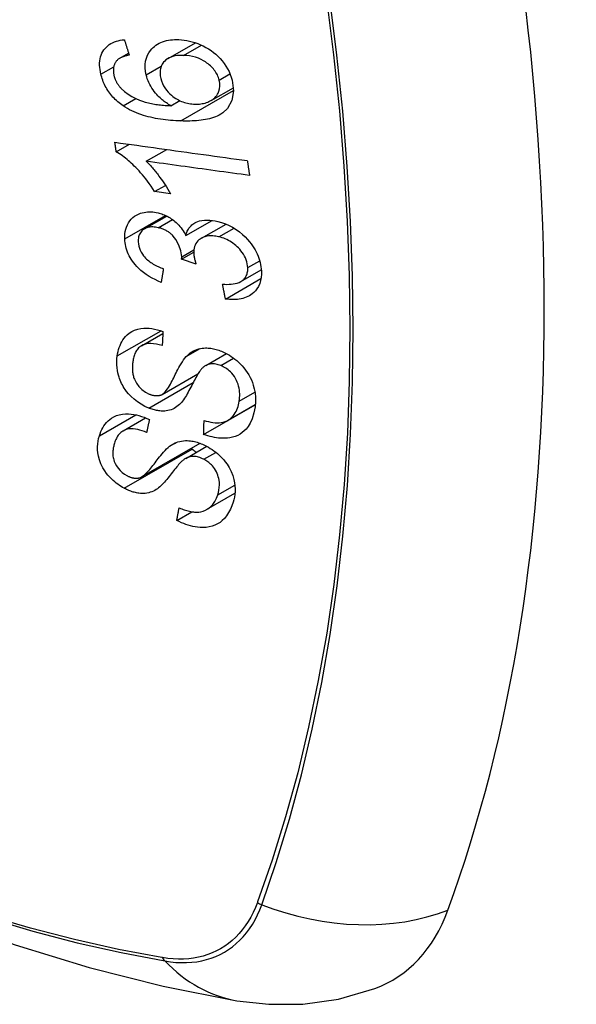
# Model space of a CAD drawing. Header units: inches. Extents: x 338.7 to 398.8, y 128 to 186.9.
# Tile 46 of 110: x 365.376 to 365.673, y 169.475 to 170.001. Entities that reach past the tile are written whole.
import ezdxf

# ---------------------------------------------------------------- set-up
doc = ezdxf.new("R2010")
doc.units = ezdxf.units.IN
doc.header["$MEASUREMENT"] = 0
doc.layers.add('Visible Edges(ANSI)', color=7, linetype='Continuous', lineweight=25)
doc.layers.add('Visible Tangent Edges(ANSI)', color=7, linetype='Continuous', lineweight=25)

msp = doc.modelspace()

# ---------------------------------------------------------------- linework, layer by layer
at = {"layer": 'Visible Edges(ANSI)'}
for p, q in [((365.45493, 169.98006), (365.46947, 169.98844)), ((365.42914, 169.98016), (365.43383, 169.98286)), ((365.47796, 169.95761), (365.48977, 169.96441)), ((365.45637, 169.9548), (365.46112, 169.95753)), ((365.42724, 169.9301), (365.43432, 169.93418)), ((365.44328, 169.92512), (365.45422, 169.93142)), ((365.44773, 169.90895), (365.45347, 169.91225)), ((365.45613, 169.9078), (365.44773, 169.90895)), ((365.44233, 169.88903), (365.4542, 169.89587)), ((365.46438, 169.88546), (365.47844, 169.89355)), ((365.47268, 169.88399), (365.48588, 169.89159)), ((365.46213, 169.87283), (365.46861, 169.87657)), ((365.46985, 169.8702), (365.46213, 169.87283)), ((365.49383, 169.86092), (365.5047, 169.86718)), ((365.48556, 169.85156), (365.50454, 169.86249)), ((365.44069, 169.82663), (365.45213, 169.83322)), ((365.47499, 169.81604), (365.48607, 169.82242)), ((365.45179, 169.80063), (365.47089, 169.81164)), ((365.47391, 169.7793), (365.50137, 169.79512)), ((365.48672, 169.78675), (365.50149, 169.79525)), ((365.50137, 169.79512), (365.50138, 169.79519)), ((365.50147, 169.79505), (365.50137, 169.79512)), ((365.43089, 169.78117), (365.44289, 169.78808)), ((365.4408, 169.75656), (365.472, 169.77453)), ((365.46432, 169.76644), (365.47557, 169.77291)), ((365.47548, 169.73915), (365.49065, 169.74789)), ((365.45955, 169.73327), (365.46765, 169.73794))]:
    msp.add_line(p, q, dxfattribs=at)
at = {"layer": 'Visible Edges(ANSI)', "flags": 128}
for points in [[(365.419, 169.97167), (365.41875, 169.97286), (365.41855, 169.97406), (365.41841, 169.97524), (365.41834, 169.97641), (365.41835, 169.97756), (365.41843, 169.97869), (365.4186, 169.97979), (365.41884, 169.98085), (365.41917, 169.98185), (365.41957, 169.98281), (365.42006, 169.98373), (365.42062, 169.98459), (365.42125, 169.9854), (365.42194, 169.98614), (365.4227, 169.98681), (365.42351, 169.98742), (365.42439, 169.98797), (365.42531, 169.98845), (365.42628, 169.98886), (365.42728, 169.9892), (365.42831, 169.98949), (365.42938, 169.98972), (365.43046, 169.9899), (365.43157, 169.99003)], [(365.43157, 169.99003), (365.43168, 169.98969), (365.43178, 169.98935), (365.43189, 169.98901), (365.432, 169.98866), (365.4321, 169.98832), (365.43221, 169.98798), (365.43232, 169.98764), (365.43243, 169.9873), (365.43253, 169.98696), (365.43264, 169.98662), (365.43275, 169.98628), (365.43286, 169.98594), (365.43296, 169.9856), (365.43307, 169.98526), (365.43318, 169.98492), (365.43329, 169.98458), (365.43339, 169.98424), (365.4335, 169.9839), (365.43361, 169.98356), (365.43372, 169.98322), (365.43383, 169.98288), (365.43393, 169.98254), (365.43404, 169.9822), (365.43415, 169.98186)], [(365.44321, 169.97122), (365.44284, 169.97312), (365.44265, 169.975), (365.44267, 169.97683), (365.4429, 169.97859), (365.44334, 169.98025), (365.44396, 169.98178), (365.44468, 169.9831), (365.44545, 169.9842), (365.44618, 169.98509), (365.44688, 169.98582), (365.44762, 169.98648), (365.44841, 169.98709), (365.44924, 169.98764), (365.45012, 169.98814), (365.45104, 169.98858), (365.45201, 169.98896), (365.453, 169.98929), (365.45403, 169.98955), (365.45507, 169.98976), (365.45614, 169.98992), (365.45723, 169.99003), (365.45834, 169.9901), (365.45946, 169.99012), (365.46059, 169.9901)], [(365.46059, 169.9901), (365.46202, 169.99001), (365.46345, 169.98985), (365.4649, 169.98963), (365.46634, 169.98933), (365.4678, 169.98896), (365.46926, 169.98851), (365.47073, 169.98798), (365.4722, 169.98738), (365.47367, 169.9867), (365.47511, 169.98595), (365.47652, 169.98512), (365.47787, 169.98424), (365.47918, 169.98328), (365.48044, 169.98224), (365.48165, 169.98114), (365.48279, 169.97996), (365.48388, 169.9787), (365.4849, 169.97738), (365.48584, 169.97598), (365.4867, 169.97452), (365.48745, 169.97304), (365.48809, 169.97153), (365.48863, 169.97001), (365.48907, 169.96848)], [(365.42765, 169.97902), (365.42743, 169.97876), (365.42723, 169.9785), (365.42703, 169.97822), (365.42685, 169.97794), (365.42668, 169.97765), (365.42652, 169.97735), (365.42637, 169.97704), (365.42624, 169.97673), (365.42612, 169.97641), (365.42601, 169.97608), (365.42592, 169.97575), (365.42584, 169.97541), (365.42578, 169.97506), (365.42573, 169.97471), (365.42569, 169.97435), (365.42567, 169.97398), (365.42567, 169.97361), (365.42567, 169.97323), (365.4257, 169.97285), (365.42573, 169.97247), (365.42578, 169.97208), (365.42585, 169.9717), (365.42592, 169.97131), (365.42601, 169.97092)], [(365.43415, 169.98186), (365.43385, 169.9818), (365.43355, 169.98173), (365.43325, 169.98166), (365.43295, 169.98159), (365.43265, 169.98151), (365.43235, 169.98143), (365.43205, 169.98135), (365.43175, 169.98126), (365.43146, 169.98116), (365.43117, 169.98106), (365.43088, 169.98096), (365.4306, 169.98085), (365.43032, 169.98074), (365.43004, 169.98062), (365.42978, 169.98049), (365.42952, 169.98036), (365.42926, 169.98023), (365.42901, 169.98008), (365.42876, 169.97993), (365.42852, 169.97976), (365.42829, 169.97959), (365.42806, 169.97941), (365.42785, 169.97922), (365.42765, 169.97902)], [(365.46315, 169.98166), (365.46197, 169.98167), (365.46081, 169.98163), (365.45968, 169.98153), (365.45857, 169.98136), (365.45749, 169.98111), (365.45647, 169.98078), (365.45549, 169.98036), (365.45458, 169.97985), (365.45377, 169.97927), (365.45309, 169.97866), (365.45254, 169.97805), (365.45211, 169.97747), (365.45175, 169.97691), (365.45145, 169.97633), (365.45118, 169.97572), (365.45097, 169.97508), (365.4508, 169.97441), (365.45069, 169.97372), (365.45063, 169.97301), (365.45062, 169.97229), (365.45065, 169.97155), (365.45074, 169.9708), (365.45086, 169.97005), (365.45103, 169.96929)], [(365.48223, 169.96851), (365.48203, 169.9692), (365.4818, 169.96988), (365.48153, 169.97056), (365.48123, 169.97123), (365.48088, 169.9719), (365.48049, 169.97255), (365.48006, 169.97319), (365.4796, 169.97381), (365.47911, 169.97442), (365.47859, 169.975), (365.47804, 169.97556), (365.47748, 169.9761), (365.47689, 169.97661), (365.47628, 169.9771), (365.47565, 169.97758), (365.47485, 169.97814), (365.47382, 169.97878), (365.47256, 169.97945), (365.47107, 169.9801), (365.46948, 169.98065), (365.46788, 169.98107), (365.46629, 169.98137), (365.46471, 169.98156), (365.46315, 169.98166)], [(365.43092, 169.95469), (365.43018, 169.95521), (365.42945, 169.95575), (365.42874, 169.95631), (365.42804, 169.95689), (365.42736, 169.95749), (365.42669, 169.95811), (365.42605, 169.95876), (365.42543, 169.95942), (365.42483, 169.96009), (365.42426, 169.96079), (365.42371, 169.96149), (365.42318, 169.96222), (365.42269, 169.96296), (365.42221, 169.96372), (365.42177, 169.96449), (365.42135, 169.96526), (365.42097, 169.96604), (365.42061, 169.96683), (365.42027, 169.96763), (365.41997, 169.96843), (365.41969, 169.96924), (365.41944, 169.97005), (365.41921, 169.97086), (365.419, 169.97167)], [(365.42601, 169.97092), (365.42609, 169.97061), (365.42617, 169.9703), (365.42626, 169.96999), (365.42636, 169.96968), (365.42647, 169.96937), (365.42659, 169.96907), (365.42671, 169.96876), (365.42684, 169.96846), (365.42698, 169.96816), (365.42712, 169.96786), (365.42728, 169.96756), (365.42744, 169.96726), (365.42761, 169.96697), (365.42778, 169.96668), (365.42797, 169.96639), (365.42816, 169.96611), (365.42835, 169.96583), (365.42856, 169.96556), (365.42877, 169.96529), (365.42898, 169.96502), (365.4292, 169.96476), (365.42943, 169.9645), (365.42967, 169.96425), (365.42991, 169.964)], [(365.45637, 169.9548), (365.45577, 169.95515), (365.45517, 169.95551), (365.45458, 169.95589), (365.454, 169.95628), (365.45342, 169.95668), (365.45285, 169.9571), (365.45229, 169.95753), (365.45174, 169.95798), (365.4512, 169.95844), (365.45064, 169.95894), (365.45005, 169.9595), (365.44945, 169.96012), (365.44883, 169.9608), (365.44819, 169.96155), (365.44755, 169.96236), (365.44691, 169.96325), (365.44627, 169.96419), (365.44568, 169.96516), (365.44514, 169.96614), (365.44465, 169.96714), (365.44421, 169.96815), (365.44382, 169.96917), (365.44349, 169.97019), (365.44321, 169.97122)], [(365.45103, 169.96929), (365.45141, 169.96801), (365.4519, 169.96673), (365.45251, 169.96549), (365.45323, 169.96429), (365.45407, 169.96314), (365.45498, 169.96207), (365.45589, 169.96116), (365.45676, 169.96038), (365.45753, 169.95976), (365.45824, 169.95923), (365.45897, 169.95873), (365.45972, 169.95827), (365.46048, 169.95785), (365.46125, 169.95747), (365.46203, 169.95712), (365.46283, 169.95681), (365.46363, 169.95654), (365.46443, 169.95631), (365.46523, 169.95611), (365.46602, 169.95595), (365.46682, 169.95582), (365.46761, 169.95573), (365.4684, 169.95566), (365.46918, 169.95562)], [(365.48907, 169.96848), (365.48984, 169.96275), (365.48899, 169.95752), (365.48656, 169.95326), (365.48413, 169.95094), (365.48311, 169.95026), (365.48218, 169.94973), (365.48121, 169.94926), (365.4802, 169.94884), (365.47917, 169.94847), (365.47811, 169.94814), (365.47703, 169.94785), (365.47593, 169.9476), (365.47482, 169.94738), (365.47368, 169.94719), (365.47252, 169.94703), (365.47134, 169.9469), (365.47014, 169.94679), (365.46894, 169.94671), (365.46773, 169.94665), (365.46652, 169.94661), (365.4653, 169.94659), (365.46409, 169.94659), (365.46288, 169.94661), (365.46169, 169.94664)], [(365.46918, 169.95562), (365.47, 169.95561), (365.47081, 169.95563), (365.47161, 169.95568), (365.47239, 169.95577), (365.47315, 169.95589), (365.4739, 169.95605), (365.47464, 169.95624), (365.47536, 169.95646), (365.47607, 169.95671), (365.47676, 169.957), (365.47745, 169.95733), (365.47811, 169.95769), (365.47875, 169.95811), (365.47936, 169.95857), (365.47994, 169.95908), (365.48046, 169.95964), (365.48093, 169.96024), (365.48135, 169.96089), (365.48171, 169.96158), (365.48208, 169.96252), (365.48241, 169.96379), (365.48259, 169.9653), (365.48252, 169.96688), (365.48223, 169.96851)], [(365.42991, 169.964), (365.43166, 169.96237), (365.43356, 169.96093), (365.43557, 169.95968), (365.43763, 169.95862), (365.43957, 169.95777), (365.44126, 169.95715), (365.44264, 169.95673), (365.44362, 169.95646), (365.4444, 169.95627), (365.44519, 169.95609), (365.44599, 169.95593), (365.44679, 169.95578), (365.4476, 169.95564), (365.44841, 169.95552), (365.44923, 169.9554), (365.45004, 169.9553), (365.45085, 169.95521), (365.45166, 169.95512), (365.45247, 169.95505), (365.45327, 169.95498), (365.45406, 169.95492), (365.45484, 169.95487), (365.45561, 169.95483), (365.45637, 169.9548)], [(365.46169, 169.94664), (365.46034, 169.94669), (365.45898, 169.94676), (365.45763, 169.94685), (365.45627, 169.94695), (365.45491, 169.94708), (365.45356, 169.94723), (365.45221, 169.9474), (365.45086, 169.94759), (365.44952, 169.9478), (365.44819, 169.94804), (365.44687, 169.9483), (365.44555, 169.9486), (365.44426, 169.94891), (365.44297, 169.94926), (365.4417, 169.94964), (365.44044, 169.95004), (365.43921, 169.95048), (365.43799, 169.95095), (365.43678, 169.95146), (365.43557, 169.95201), (365.43438, 169.95261), (365.43321, 169.95326), (365.43205, 169.95395), (365.43092, 169.95469)], [(365.42651, 169.93527), (365.42944, 169.93486), (365.43237, 169.93445), (365.43531, 169.93404), (365.43825, 169.93364), (365.4412, 169.93323), (365.44416, 169.93282), (365.44711, 169.93241), (365.45007, 169.932), (365.45303, 169.93158), (365.456, 169.93117), (365.45896, 169.93076), (365.46193, 169.93035), (365.46489, 169.92994), (365.46785, 169.92953), (365.47081, 169.92912), (365.47376, 169.92871), (365.47672, 169.9283), (365.47966, 169.9279), (365.48261, 169.92749), (365.48555, 169.92708), (365.48848, 169.92668), (365.4914, 169.92627), (365.49432, 169.92587), (365.49722, 169.92547)], [(365.42724, 169.9301), (365.42721, 169.93032), (365.42718, 169.93053), (365.42715, 169.93075), (365.42711, 169.93096), (365.42708, 169.93118), (365.42705, 169.93139), (365.42702, 169.93161), (365.42699, 169.93182), (365.42696, 169.93204), (365.42693, 169.93225), (365.4269, 169.93247), (365.42687, 169.93268), (365.42684, 169.9329), (365.42681, 169.93311), (365.42678, 169.93333), (365.42675, 169.93354), (365.42672, 169.93376), (365.42669, 169.93397), (365.42666, 169.93419), (365.42663, 169.93441), (365.4266, 169.93462), (365.42657, 169.93484), (365.42654, 169.93505), (365.42651, 169.93527)], [(365.44773, 169.90895), (365.44678, 169.91043), (365.44583, 169.91185), (365.44489, 169.9132), (365.44394, 169.91449), (365.44301, 169.9157), (365.44208, 169.91686), (365.44117, 169.91796), (365.44026, 169.919), (365.43938, 169.91998), (365.43851, 169.9209), (365.43766, 169.92177), (365.43683, 169.92259), (365.43603, 169.92336), (365.43526, 169.92409), (365.43451, 169.92476), (365.43375, 169.92543), (365.43298, 169.92608), (365.4322, 169.92672), (365.4314, 169.92734), (365.43059, 169.92795), (365.42977, 169.92853), (365.42893, 169.92908), (365.42809, 169.92961), (365.42724, 169.9301)], [(365.49843, 169.91752), (365.49615, 169.91784), (365.49386, 169.91815), (365.49158, 169.91847), (365.48928, 169.91878), (365.48699, 169.9191), (365.48469, 169.91941), (365.48239, 169.91973), (365.48009, 169.92005), (365.47779, 169.92037), (365.47549, 169.92068), (365.47318, 169.921), (365.47088, 169.92132), (365.46857, 169.92164), (365.46627, 169.92195), (365.46396, 169.92227), (365.46166, 169.92259), (365.45936, 169.92291), (365.45705, 169.92322), (365.45475, 169.92354), (365.45245, 169.92386), (365.45016, 169.92417), (365.44786, 169.92449), (365.44557, 169.92481), (365.44328, 169.92512)], [(365.44328, 169.92512), (365.44377, 169.92464), (365.44425, 169.92415), (365.44473, 169.92365), (365.4452, 169.92314), (365.44567, 169.92263), (365.44613, 169.9221), (365.44658, 169.92157), (365.44703, 169.92104), (365.44747, 169.92051), (365.44791, 169.91997), (365.44834, 169.91943), (365.44876, 169.91889), (365.44917, 169.91835), (365.44958, 169.91781), (365.45004, 169.91719), (365.45058, 169.91645), (365.45119, 169.9156), (365.45186, 169.91466), (365.45256, 169.91364), (365.45328, 169.91255), (365.45402, 169.9114), (365.45475, 169.91022), (365.45546, 169.90902), (365.45613, 169.9078)], [(365.49722, 169.92547), (365.49727, 169.92514), (365.49732, 169.9248), (365.49737, 169.92447), (365.49742, 169.92414), (365.49747, 169.92381), (365.49752, 169.92348), (365.49757, 169.92315), (365.49762, 169.92282), (365.49767, 169.92249), (365.49772, 169.92215), (365.49777, 169.92182), (365.49782, 169.92149), (365.49787, 169.92116), (365.49792, 169.92083), (365.49797, 169.9205), (365.49803, 169.92017), (365.49808, 169.91984), (365.49813, 169.91951), (365.49818, 169.91918), (365.49823, 169.91885), (365.49828, 169.91851), (365.49833, 169.91818), (365.49838, 169.91785), (365.49843, 169.91752)], [(365.43177, 169.88362), (365.43176, 169.88497), (365.43184, 169.8863), (365.43202, 169.88758), (365.4323, 169.88882), (365.43269, 169.89001), (365.43317, 169.89115), (365.43376, 169.89224), (365.43443, 169.89325), (365.43519, 169.89417), (365.43604, 169.89502), (365.43698, 169.89577), (365.43801, 169.89641), (365.43905, 169.89693), (365.44009, 169.89733), (365.44111, 169.89762), (365.44207, 169.89784), (365.44298, 169.89798), (365.44389, 169.89807), (365.44481, 169.89811), (365.44573, 169.8981), (365.44668, 169.89804), (365.44763, 169.89793), (365.4486, 169.89777), (365.44957, 169.89756)], [(365.44957, 169.89756), (365.45023, 169.89739), (365.45089, 169.8972), (365.45154, 169.89699), (365.45219, 169.89675), (365.45284, 169.89649), (365.45349, 169.89621), (365.45413, 169.89591), (365.45476, 169.89558), (365.45538, 169.89523), (365.456, 169.89485), (365.45662, 169.89445), (365.45726, 169.894), (365.45792, 169.89351), (365.45859, 169.89296), (365.45927, 169.89236), (365.45995, 169.89171), (365.46063, 169.891), (365.46127, 169.89026), (365.46188, 169.8895), (365.46245, 169.88872), (365.46298, 169.88793), (365.46348, 169.88711), (365.46395, 169.88629), (365.46438, 169.88546)], [(365.4497, 169.88966), (365.44897, 169.88982), (365.44824, 169.88994), (365.44751, 169.89002), (365.4468, 169.89006), (365.44609, 169.89006), (365.44541, 169.89001), (365.44475, 169.88991), (365.44411, 169.88976), (365.4435, 169.88957), (365.44291, 169.88933), (365.44234, 169.88904), (365.44181, 169.8887), (365.44131, 169.88832), (365.44086, 169.88791), (365.44046, 169.88745), (365.4401, 169.88697), (365.43979, 169.88644), (365.43953, 169.88589), (365.43932, 169.8853), (365.43916, 169.88469), (365.43904, 169.88405), (365.43897, 169.8834), (365.43895, 169.88273), (365.43896, 169.88206)], [(365.46218, 169.87404), (365.46173, 169.87721), (365.46064, 169.88037), (365.45903, 169.8833), (365.45771, 169.88506), (365.45721, 169.8856), (365.45688, 169.88593), (365.45654, 169.88624), (365.45619, 169.88654), (365.45583, 169.88683), (365.45546, 169.88711), (365.45508, 169.88737), (365.45469, 169.88763), (365.45429, 169.88787), (365.45389, 169.88809), (365.45348, 169.8883), (365.45307, 169.8885), (365.45266, 169.88869), (365.45224, 169.88886), (365.45182, 169.88902), (365.4514, 169.88917), (365.45097, 169.88931), (365.45055, 169.88944), (365.45013, 169.88955), (365.4497, 169.88966)], [(365.46438, 169.88546), (365.46454, 169.88606), (365.46473, 169.88665), (365.46494, 169.88723), (365.46517, 169.88779), (365.46544, 169.88833), (365.46574, 169.88886), (365.46606, 169.88936), (365.46642, 169.88984), (365.4668, 169.8903), (365.46722, 169.89073), (365.46766, 169.89113), (365.46813, 169.89151), (365.46863, 169.89186), (365.46919, 169.89219), (365.46988, 169.89255), (365.47074, 169.89291), (365.47176, 169.89323), (365.47296, 169.8935), (365.47431, 169.89367), (365.4757, 169.89373), (365.47713, 169.89368), (365.47858, 169.89353), (365.48005, 169.89329), (365.48153, 169.89298)], [(365.48153, 169.89298), (365.48352, 169.89243), (365.4855, 169.89174), (365.48746, 169.89089), (365.48938, 169.8899), (365.49123, 169.88876), (365.49302, 169.88748), (365.49468, 169.8861), (365.49615, 169.88472), (365.49741, 169.88339), (365.49847, 169.88217), (365.49932, 169.88109), (365.50008, 169.88004), (365.50079, 169.87897), (365.50144, 169.87788), (365.50204, 169.87677), (365.50258, 169.87565), (365.50305, 169.87451), (365.50347, 169.87337), (365.50382, 169.87223), (365.50412, 169.87109), (365.50435, 169.86995), (365.50453, 169.86882), (365.50466, 169.86769), (365.50474, 169.86657)], [(365.482, 169.88476), (365.4812, 169.88494), (365.48041, 169.88508), (365.47962, 169.88519), (365.47885, 169.88525), (365.47808, 169.88528), (365.47732, 169.88527), (365.47657, 169.88522), (365.47584, 169.88511), (365.47514, 169.88497), (365.47447, 169.88478), (365.47382, 169.88454), (365.47319, 169.88426), (365.4726, 169.88394), (365.47201, 169.88356), (365.47141, 169.8831), (365.47083, 169.88256), (365.47027, 169.88191), (365.46978, 169.88119), (365.46937, 169.8804), (365.46906, 169.87956), (365.46883, 169.87867), (365.46868, 169.87775), (365.46862, 169.87679), (365.46863, 169.87581)], [(365.49749, 169.86834), (365.4974, 169.86936), (365.49724, 169.87039), (365.49699, 169.87143), (365.49666, 169.87246), (365.49624, 169.87348), (365.49574, 169.87449), (365.49515, 169.87548), (365.49451, 169.87643), (365.49384, 169.87731), (365.49315, 169.87811), (365.49247, 169.87883), (365.49179, 169.8795), (365.49108, 169.88015), (365.49034, 169.88076), (365.48958, 169.88133), (365.48879, 169.88187), (365.48798, 169.88238), (365.48715, 169.88284), (365.48631, 169.88326), (365.48546, 169.88364), (365.4846, 169.88398), (365.48374, 169.88428), (365.48287, 169.88454), (365.482, 169.88476)], [(365.45123, 169.86046), (365.44959, 169.86115), (365.44796, 169.86191), (365.44636, 169.86274), (365.44478, 169.86365), (365.44325, 169.86464), (365.44176, 169.86573), (365.44039, 169.86685), (365.4392, 169.86794), (365.43817, 169.869), (365.43729, 169.86999), (365.43654, 169.87092), (365.43587, 169.87184), (365.43524, 169.87277), (365.43466, 169.87372), (365.43413, 169.87469), (365.43366, 169.87567), (365.43324, 169.87667), (365.43287, 169.87767), (365.43256, 169.87866), (365.43231, 169.87966), (365.4321, 169.88066), (365.43194, 169.88165), (365.43183, 169.88264), (365.43177, 169.88362)], [(365.43896, 169.88206), (365.43905, 169.88096), (365.43926, 169.87984), (365.43957, 169.87873), (365.44001, 169.87763), (365.44056, 169.87654), (365.44117, 169.87555), (365.44179, 169.87471), (365.44237, 169.87402), (365.44288, 169.87346), (365.44341, 169.87293), (365.44397, 169.87242), (365.44455, 169.87194), (365.44514, 169.87148), (365.44575, 169.87105), (365.44638, 169.87063), (365.44702, 169.87023), (365.44768, 169.86986), (365.44834, 169.8695), (365.44901, 169.86916), (365.44969, 169.86884), (365.45037, 169.86854), (365.45105, 169.86825), (365.45173, 169.86798), (365.45241, 169.86772)], [(365.46213, 169.87283), (365.46213, 169.87288), (365.46214, 169.87293), (365.46214, 169.87298), (365.46215, 169.87303), (365.46215, 169.87308), (365.46216, 169.87313), (365.46216, 169.87319), (365.46216, 169.87324), (365.46217, 169.87329), (365.46217, 169.87334), (365.46217, 169.87339), (365.46217, 169.87344), (365.46218, 169.87349), (365.46218, 169.87354), (365.46218, 169.87359), (365.46218, 169.87364), (365.46218, 169.87369), (365.46219, 169.87374), (365.46219, 169.87379), (365.46219, 169.87384), (365.46219, 169.87389), (365.46218, 169.87394), (365.46218, 169.87399), (365.46218, 169.87404)], [(365.46863, 169.87581), (365.46864, 169.87559), (365.46866, 169.87536), (365.46868, 169.87514), (365.4687, 169.87491), (365.46873, 169.87469), (365.46877, 169.87446), (365.46881, 169.87423), (365.46885, 169.87399), (365.46889, 169.87376), (365.46894, 169.87352), (365.46899, 169.87328), (365.46905, 169.87305), (365.4691, 169.87281), (365.46916, 169.87257), (365.46922, 169.87233), (365.46929, 169.87209), (365.46935, 169.87185), (365.46942, 169.87161), (365.46949, 169.87137), (365.46956, 169.87113), (365.46963, 169.8709), (365.46971, 169.87066), (365.46978, 169.87043), (365.46985, 169.8702)], [(365.48401, 169.85947), (365.48518, 169.85942), (365.48634, 169.8594), (365.48749, 169.85942), (365.48862, 169.8595), (365.48972, 169.85963), (365.49079, 169.85982), (365.49183, 169.86008), (365.49282, 169.86043), (365.49372, 169.86086), (365.49446, 169.86133), (365.49505, 169.8618), (365.49551, 169.86225), (365.49586, 169.86266), (365.49618, 169.86308), (365.49646, 169.86352), (365.4967, 169.86398), (365.49692, 169.86446), (365.4971, 169.86497), (365.49724, 169.86549), (365.49736, 169.86604), (365.49744, 169.8666), (365.49748, 169.86717), (365.4975, 169.86775), (365.49749, 169.86834)], [(365.45241, 169.86772), (365.45236, 169.86742), (365.45231, 169.86712), (365.45226, 169.86681), (365.45221, 169.86651), (365.45216, 169.86621), (365.45211, 169.8659), (365.45206, 169.8656), (365.45202, 169.8653), (365.45197, 169.865), (365.45192, 169.86469), (365.45187, 169.86439), (365.45182, 169.86409), (365.45177, 169.86379), (365.45172, 169.86349), (365.45167, 169.86318), (365.45162, 169.86288), (365.45157, 169.86258), (365.45153, 169.86228), (365.45148, 169.86197), (365.45143, 169.86167), (365.45138, 169.86137), (365.45133, 169.86107), (365.45128, 169.86077), (365.45123, 169.86046)], [(365.50474, 169.86657), (365.50475, 169.86479), (365.50461, 169.86304), (365.50432, 169.86137), (365.50384, 169.85977), (365.50318, 169.85828), (365.50238, 169.85696), (365.50153, 169.85588), (365.50067, 169.85501), (365.49987, 169.85434), (365.49913, 169.8538), (365.49835, 169.85331), (365.49753, 169.85287), (365.49668, 169.85248), (365.49579, 169.85214), (365.49487, 169.85186), (365.49391, 169.85163), (365.49292, 169.85145), (365.49192, 169.85132), (365.4909, 169.85125), (365.48986, 169.85122), (365.4888, 169.85124), (365.48774, 169.85131), (365.48665, 169.85142), (365.48556, 169.85156)], [(365.48556, 169.85156), (365.4855, 169.85189), (365.48543, 169.85222), (365.48537, 169.85255), (365.4853, 169.85288), (365.48524, 169.85321), (365.48517, 169.85354), (365.48511, 169.85387), (365.48504, 169.8542), (365.48498, 169.85453), (365.48491, 169.85486), (365.48485, 169.85519), (365.48478, 169.85551), (365.48472, 169.85584), (365.48465, 169.85617), (365.48459, 169.8565), (365.48453, 169.85683), (365.48446, 169.85716), (365.4844, 169.85749), (365.48433, 169.85782), (365.48427, 169.85815), (365.48421, 169.85848), (365.48414, 169.85881), (365.48408, 169.85914), (365.48401, 169.85947)], [(365.4278, 169.82115), (365.42798, 169.82232), (365.42822, 169.82346), (365.42851, 169.82459), (365.42885, 169.82568), (365.42924, 169.82675), (365.42969, 169.82778), (365.4302, 169.82877), (365.43077, 169.82973), (365.43141, 169.83064), (365.43214, 169.83153), (365.43304, 169.83246), (365.43414, 169.83337), (365.43547, 169.83423), (365.43704, 169.83497), (365.43867, 169.83549), (365.44029, 169.83582), (365.44187, 169.83597), (365.44336, 169.83601), (365.4448, 169.83594), (365.44626, 169.83578), (365.44773, 169.83552), (365.44921, 169.83518), (365.45069, 169.83475), (365.45219, 169.83424)], [(365.45219, 169.83424), (365.45217, 169.83392), (365.45215, 169.83361), (365.45213, 169.8333), (365.45212, 169.83298), (365.4521, 169.83267), (365.45208, 169.83235), (365.45206, 169.83204), (365.45204, 169.83173), (365.45203, 169.83141), (365.45201, 169.8311), (365.45199, 169.83078), (365.45197, 169.83047), (365.45196, 169.83016), (365.45194, 169.82984), (365.45192, 169.82953), (365.4519, 169.82921), (365.45189, 169.8289), (365.45187, 169.82859), (365.45185, 169.82827), (365.45184, 169.82796), (365.45182, 169.82765), (365.4518, 169.82733), (365.45178, 169.82702), (365.45177, 169.82671)], [(364.87734, 169.82658), (364.91316, 169.79245), (364.94953, 169.75972), (364.98642, 169.72843), (365.02377, 169.69866), (365.06154, 169.67044), (365.09969, 169.64382), (365.13816, 169.61886), (365.1769, 169.59561), (365.21589, 169.5741), (365.25506, 169.55441), (365.29439, 169.53656), (365.33382, 169.52061), (365.37331, 169.50661), (365.41282, 169.49461), (365.4523, 169.48467), (365.49169, 169.47684)], [(365.45177, 169.82671), (365.45021, 169.82714), (365.44866, 169.82748), (365.44713, 169.8277), (365.44563, 169.82779), (365.4442, 169.82772), (365.44283, 169.82748), (365.44164, 169.82709), (365.44072, 169.82664), (365.44004, 169.82621), (365.43956, 169.82582), (365.43912, 169.82541), (365.43872, 169.82497), (365.43836, 169.8245), (365.43802, 169.824), (365.43772, 169.82348), (365.43744, 169.82295), (365.43719, 169.82239), (365.43697, 169.82182), (365.43677, 169.82123), (365.4366, 169.82063), (365.43644, 169.82003), (365.43631, 169.81941), (365.43619, 169.81879), (365.43609, 169.81816)], [(365.44456, 169.79334), (365.44253, 169.79425), (365.44054, 169.79535), (365.43863, 169.79661), (365.43681, 169.79802), (365.43514, 169.79954), (365.43379, 169.80096), (365.43275, 169.8022), (365.432, 169.80322), (365.43145, 169.80404), (365.43094, 169.80486), (365.43048, 169.80569), (365.43006, 169.80652), (365.42967, 169.80736), (365.42932, 169.8082), (365.42901, 169.80905), (365.42873, 169.80991), (365.42844, 169.8109), (365.42815, 169.81206), (365.42789, 169.81338), (365.42769, 169.81486), (365.42757, 169.81646), (365.42755, 169.81806), (365.42762, 169.81962), (365.4278, 169.82115)], [(365.45149, 169.80048), (365.4521, 169.80084), (365.45272, 169.80134), (365.45334, 169.80197), (365.45396, 169.80271), (365.45456, 169.80353), (365.45514, 169.80439), (365.45568, 169.80526), (365.45618, 169.80613), (365.45664, 169.80697), (365.45708, 169.8078), (365.45751, 169.80863), (365.45792, 169.80947), (365.45834, 169.81031), (365.45876, 169.81117), (365.4592, 169.81206), (365.45966, 169.81297), (365.46015, 169.81393), (365.46069, 169.81492), (365.46127, 169.81597), (365.4619, 169.81703), (365.46255, 169.81808), (365.46322, 169.81908), (365.46389, 169.81999), (365.46456, 169.82078)], [(365.46456, 169.82078), (365.46525, 169.82148), (365.46598, 169.82213), (365.46676, 169.82274), (365.46758, 169.8233), (365.46845, 169.82381), (365.46936, 169.82426), (365.47033, 169.82464), (365.4713, 169.82494), (365.47225, 169.82516), (365.47315, 169.8253), (365.47402, 169.82538), (365.47483, 169.82541), (365.47559, 169.82541), (365.47629, 169.82537), (365.47699, 169.82531), (365.47769, 169.82523), (365.4784, 169.82511), (365.4791, 169.82497), (365.47981, 169.82481), (365.48052, 169.82463), (365.48124, 169.82442), (365.48195, 169.82419), (365.48266, 169.82393), (365.48338, 169.82366)], [(365.48338, 169.82366), (365.48447, 169.8232), (365.48554, 169.8227), (365.4866, 169.82214), (365.48765, 169.82154), (365.48867, 169.82089), (365.48967, 169.82019), (365.49064, 169.81946), (365.49159, 169.81869), (365.49252, 169.81787), (365.49347, 169.81695), (365.49444, 169.81595), (365.4954, 169.81485), (365.49634, 169.81364), (365.49724, 169.81236), (365.49804, 169.81104), (365.49876, 169.80971), (365.49939, 169.80836), (365.49994, 169.80699), (365.50044, 169.80552), (365.50095, 169.80366), (365.50137, 169.80143), (365.5016, 169.79891), (365.50159, 169.79643), (365.50134, 169.79402)], [(365.43609, 169.81816), (365.43603, 169.81767), (365.43597, 169.81717), (365.43592, 169.81667), (365.43588, 169.81617), (365.43586, 169.81566), (365.43584, 169.81515), (365.43584, 169.81463), (365.43584, 169.81411), (365.43587, 169.81359), (365.43591, 169.81306), (365.43596, 169.81253), (365.43603, 169.81199), (365.43612, 169.81145), (365.43623, 169.81091), (365.43637, 169.81037), (365.43652, 169.80983), (365.4367, 169.80928), (365.43691, 169.80874), (365.43724, 169.80801), (365.43803, 169.80662), (365.43934, 169.80483), (365.44097, 169.80318), (365.44285, 169.80181), (365.44488, 169.8008)], [(365.48304, 169.81603), (365.48237, 169.81628), (365.48171, 169.81649), (365.48104, 169.81667), (365.48037, 169.81681), (365.47971, 169.81691), (365.47906, 169.81696), (365.47842, 169.81696), (365.47783, 169.81693), (365.47728, 169.81686), (365.47678, 169.81676), (365.47631, 169.81663), (365.47588, 169.81648), (365.47549, 169.8163), (365.4751, 169.81611), (365.47474, 169.81589), (365.47438, 169.81565), (365.47404, 169.8154), (365.47371, 169.81513), (365.4734, 169.81484), (365.4731, 169.81455), (365.47281, 169.81424), (365.47253, 169.81393), (365.47227, 169.81361), (365.47201, 169.81328)], [(365.49292, 169.79701), (365.49304, 169.79797), (365.49312, 169.79894), (365.49316, 169.79992), (365.49315, 169.80092), (365.49308, 169.80193), (365.49297, 169.80296), (365.49279, 169.80399), (365.49255, 169.80503), (365.49226, 169.80607), (365.49189, 169.8071), (365.49145, 169.80813), (365.49094, 169.80915), (365.49033, 169.81014), (365.48964, 169.81109), (365.48894, 169.81193), (365.48823, 169.81266), (365.48755, 169.81328), (365.48692, 169.8138), (365.48631, 169.81425), (365.48568, 169.81468), (365.48504, 169.81506), (365.48439, 169.81542), (365.48372, 169.81574), (365.48304, 169.81603)], [(365.47201, 169.81328), (365.47169, 169.81284), (365.47134, 169.81232), (365.47097, 169.81173), (365.47058, 169.81108), (365.47018, 169.81037), (365.46976, 169.80961), (365.46933, 169.8088), (365.46889, 169.80797), (365.46843, 169.8071), (365.46797, 169.80622), (365.46751, 169.80532), (365.46703, 169.80442), (365.46656, 169.80353), (365.46608, 169.80264), (365.4656, 169.80177), (365.46513, 169.80093), (365.46466, 169.80011), (365.46418, 169.79933), (365.46369, 169.79856), (365.46317, 169.7978), (365.46264, 169.79707), (365.4621, 169.79638), (365.46155, 169.79576), (365.46099, 169.79521)], [(365.44488, 169.8008), (365.44518, 169.80069), (365.44547, 169.80058), (365.44577, 169.80048), (365.44607, 169.80038), (365.44636, 169.8003), (365.44666, 169.80022), (365.44695, 169.80016), (365.44725, 169.8001), (365.44754, 169.80005), (365.44783, 169.80001), (365.44812, 169.79998), (365.4484, 169.79996), (365.44869, 169.79995), (365.44897, 169.79995), (365.44924, 169.79996), (365.44951, 169.79998), (365.44978, 169.80001), (365.45003, 169.80004), (365.45029, 169.80009), (365.45054, 169.80015), (365.45078, 169.80022), (365.45102, 169.8003), (365.45126, 169.80038), (365.45149, 169.80048)], [(365.46099, 169.79521), (365.46035, 169.79464), (365.45966, 169.7941), (365.45894, 169.79361), (365.45817, 169.79316), (365.45737, 169.79277), (365.45652, 169.79244), (365.45563, 169.79216), (365.45477, 169.79196), (365.45394, 169.79183), (365.45316, 169.79176), (365.45242, 169.79173), (365.45175, 169.79173), (365.45114, 169.79176), (365.45055, 169.7918), (365.44996, 169.79187), (365.44937, 169.79196), (365.44877, 169.79206), (365.44818, 169.79219), (365.44758, 169.79234), (365.44698, 169.7925), (365.44638, 169.79268), (365.44577, 169.79288), (365.44517, 169.7931), (365.44456, 169.79334)], [(365.47414, 169.7867), (365.47531, 169.78637), (365.47649, 169.78607), (365.47766, 169.78583), (365.47883, 169.78564), (365.47998, 169.78551), (365.48111, 169.78545), (365.48221, 169.78547), (365.48328, 169.78557), (365.48433, 169.78578), (365.48536, 169.7861), (365.48638, 169.78656), (365.48732, 169.78712), (365.48818, 169.78777), (365.48894, 169.78846), (365.48961, 169.78919), (365.4902, 169.78994), (365.49072, 169.79071), (365.49119, 169.79152), (365.4916, 169.79236), (365.49196, 169.79323), (365.49227, 169.79414), (365.49253, 169.79507), (365.49275, 169.79603), (365.49292, 169.79701)], [(365.41822, 169.77852), (365.41859, 169.77964), (365.41902, 169.78074), (365.41951, 169.7818), (365.42005, 169.78282), (365.42066, 169.7838), (365.42132, 169.78474), (365.42206, 169.78562), (365.42286, 169.78645), (365.42374, 169.78723), (365.42475, 169.78798), (365.42593, 169.78869), (365.42728, 169.7893), (365.42882, 169.7898), (365.43048, 169.79012), (365.43211, 169.79027), (365.43369, 169.79026), (365.43519, 169.79015), (365.4366, 169.78995), (365.43799, 169.78967), (365.43937, 169.78932), (365.44076, 169.78889), (365.44215, 169.78838), (365.44353, 169.7878), (365.44491, 169.78715)], [(365.50134, 169.79402), (365.50069, 169.79072), (365.49976, 169.78765), (365.4987, 169.78523), (365.49761, 169.78342), (365.4966, 169.78213), (365.49562, 169.78111), (365.49455, 169.7802), (365.49337, 169.7794), (365.49208, 169.77872), (365.4907, 169.77816), (365.4893, 169.77774), (365.48792, 169.77746), (365.48658, 169.77728), (365.48531, 169.7772), (365.48412, 169.77719), (365.483, 169.77723), (365.48189, 169.77733), (365.48077, 169.77747), (365.47964, 169.77766), (365.4785, 169.7779), (365.47736, 169.77819), (365.47622, 169.77852), (365.47507, 169.77889), (365.47391, 169.7793)], [(365.44491, 169.78715), (365.44485, 169.78687), (365.44479, 169.78658), (365.44473, 169.78629), (365.44467, 169.786), (365.44461, 169.78571), (365.44454, 169.78542), (365.44448, 169.78514), (365.44442, 169.78485), (365.44436, 169.78456), (365.4443, 169.78427), (365.44424, 169.78398), (365.44418, 169.7837), (365.44412, 169.78341), (365.44406, 169.78312), (365.444, 169.78283), (365.44394, 169.78254), (365.44388, 169.78226), (365.44382, 169.78197), (365.44376, 169.78168), (365.4437, 169.78139), (365.44364, 169.7811), (365.44358, 169.78082), (365.44352, 169.78053), (365.44346, 169.78024)], [(365.47391, 169.7793), (365.47392, 169.77961), (365.47393, 169.77992), (365.47394, 169.78023), (365.47395, 169.78053), (365.47396, 169.78084), (365.47397, 169.78115), (365.47398, 169.78146), (365.47399, 169.78177), (365.474, 169.78207), (365.47401, 169.78238), (365.47401, 169.78269), (365.47402, 169.783), (365.47403, 169.78331), (365.47404, 169.78361), (365.47405, 169.78392), (365.47406, 169.78423), (365.47407, 169.78454), (365.47408, 169.78485), (365.47409, 169.78516), (365.4741, 169.78546), (365.47411, 169.78577), (365.47412, 169.78608), (365.47413, 169.78639), (365.47414, 169.7867)], [(365.44346, 169.78024), (365.44227, 169.78073), (365.44108, 169.78117), (365.43988, 169.78155), (365.43869, 169.78185), (365.4375, 169.78208), (365.43634, 169.78221), (365.43522, 169.78225), (365.43413, 169.78219), (365.4331, 169.78202), (365.43218, 169.78176), (365.43139, 169.78143), (365.43072, 169.78107), (365.43015, 169.78068), (365.42963, 169.78026), (365.42915, 169.7798), (365.42871, 169.77931), (365.4283, 169.77879), (365.42793, 169.77824), (365.42758, 169.77767), (365.42727, 169.77708), (365.42699, 169.77647), (365.42673, 169.77585), (365.4265, 169.77522), (365.42628, 169.77457)], [(365.43154, 169.75047), (365.43065, 169.75097), (365.42977, 169.7515), (365.4289, 169.75206), (365.42805, 169.75266), (365.42722, 169.75328), (365.42641, 169.75394), (365.42563, 169.75462), (365.42487, 169.75533), (365.42414, 169.75606), (365.42344, 169.75681), (365.42277, 169.75758), (365.42204, 169.75847), (365.42109, 169.75977), (365.42004, 169.76147), (365.41901, 169.76354), (365.41824, 169.76564), (365.41773, 169.76763), (365.41743, 169.76946), (365.41728, 169.77111), (365.41726, 169.77267), (365.41735, 169.77419), (365.41754, 169.77568), (365.41783, 169.77712), (365.41822, 169.77852)], [(365.42628, 169.77457), (365.42613, 169.77407), (365.42599, 169.77356), (365.42587, 169.77305), (365.42575, 169.77253), (365.42565, 169.77201), (365.42556, 169.77148), (365.42549, 169.77094), (365.42543, 169.7704), (365.4254, 169.76985), (365.42538, 169.76929), (365.42539, 169.76872), (365.42542, 169.76814), (365.42548, 169.76756), (365.42557, 169.76697), (365.42569, 169.76637), (365.42588, 169.76564), (365.4262, 169.76472), (365.4267, 169.76364), (365.42739, 169.76241), (365.42824, 169.7612), (365.42923, 169.76006), (365.43036, 169.759), (365.43158, 169.75808), (365.43289, 169.7573)], [(365.45574, 169.77296), (365.45654, 169.7735), (365.45737, 169.774), (365.45825, 169.77446), (365.45916, 169.77487), (365.46012, 169.77521), (365.46111, 169.7755), (365.46215, 169.77572), (365.46318, 169.77587), (365.46417, 169.77594), (365.46511, 169.77594), (365.466, 169.7759), (365.46684, 169.77582), (365.46761, 169.77571), (365.46833, 169.77558), (365.46905, 169.77543), (365.46976, 169.77525), (365.47047, 169.77505), (365.47118, 169.77482), (365.47188, 169.77457), (365.47259, 169.7743), (365.4733, 169.774), (365.474, 169.77369), (365.4747, 169.77335), (365.4754, 169.773)], [(365.43959, 169.75605), (365.44026, 169.75629), (365.44095, 169.75665), (365.44165, 169.75713), (365.44238, 169.75772), (365.4431, 169.75838), (365.44381, 169.75909), (365.44449, 169.75982), (365.44513, 169.76056), (365.44573, 169.76128), (365.4463, 169.762), (365.44685, 169.76271), (365.44739, 169.76343), (365.44793, 169.76415), (365.44849, 169.76489), (365.44906, 169.76565), (365.44965, 169.76643), (365.45029, 169.76723), (365.45097, 169.76808), (365.4517, 169.76895), (365.45248, 169.76985), (365.45329, 169.77073), (365.45412, 169.77156), (365.45494, 169.77232), (365.45574, 169.77296)], [(365.46783, 169.77137), (365.46781, 169.77139), (365.46779, 169.77141), (365.46777, 169.77143), (365.46775, 169.77145), (365.46772, 169.77147), (365.4677, 169.77149), (365.46768, 169.77151), (365.46766, 169.77152), (365.46764, 169.77154), (365.46762, 169.77156), (365.4676, 169.77158), (365.46758, 169.7716), (365.46756, 169.77162), (365.46753, 169.77164), (365.46751, 169.77166), (365.46749, 169.77168), (365.46747, 169.7717), (365.46745, 169.77172), (365.46743, 169.77174), (365.46741, 169.77176), (365.46739, 169.77178), (365.46737, 169.7718), (365.46735, 169.77182), (365.46732, 169.77184)], [(365.46993, 169.76967), (365.46985, 169.76973), (365.46976, 169.76979), (365.46967, 169.76986), (365.46958, 169.76992), (365.4695, 169.76999), (365.46941, 169.77005), (365.46932, 169.77012), (365.46923, 169.77019), (365.46915, 169.77025), (365.46906, 169.77032), (365.46897, 169.77039), (365.46888, 169.77046), (365.4688, 169.77054), (365.46871, 169.77061), (365.46862, 169.77068), (365.46853, 169.77075), (365.46845, 169.77083), (365.46836, 169.7709), (365.46827, 169.77098), (365.46818, 169.77106), (365.46809, 169.77113), (365.46801, 169.77121), (365.46792, 169.77129), (365.46783, 169.77137)], [(365.4754, 169.773), (365.47644, 169.77243), (365.47745, 169.77182), (365.47844, 169.77117), (365.47941, 169.77048), (365.48036, 169.76975), (365.48128, 169.76898), (365.48216, 169.76818), (365.48301, 169.76735), (365.48383, 169.7665), (365.48461, 169.76561), (365.48541, 169.76463), (365.4864, 169.76329), (365.48749, 169.76155), (365.48858, 169.75945), (365.48945, 169.75727), (365.49005, 169.75522), (365.49043, 169.75336), (365.49063, 169.75172), (365.49072, 169.75017), (365.4907, 169.74866), (365.49058, 169.74718), (365.49036, 169.74574), (365.49005, 169.74434), (365.48965, 169.74299)], [(365.46233, 169.76497), (365.46193, 169.76461), (365.4615, 169.76418), (365.46105, 169.76368), (365.46056, 169.76313), (365.46005, 169.76253), (365.45952, 169.76189), (365.45897, 169.76121), (365.45841, 169.7605), (365.45783, 169.75977), (365.45723, 169.75901), (365.45663, 169.75825), (365.45603, 169.75749), (365.45542, 169.75672), (365.4548, 169.75597), (365.4542, 169.75523), (365.45359, 169.75452), (365.45299, 169.75383), (365.4524, 169.75318), (365.45178, 169.75253), (365.45115, 169.7519), (365.45051, 169.7513), (365.44986, 169.75075), (365.44921, 169.75025), (365.44857, 169.74982)], [(365.474, 169.76596), (365.47331, 169.7663), (365.47263, 169.76661), (365.47193, 169.76688), (365.47123, 169.7671), (365.47054, 169.76728), (365.46985, 169.76741), (365.46918, 169.7675), (365.46856, 169.76754), (365.46799, 169.76754), (365.46746, 169.7675), (365.46698, 169.76743), (365.46654, 169.76734), (365.46613, 169.76723), (365.46573, 169.76709), (365.46534, 169.76694), (365.46497, 169.76677), (365.4646, 169.76659), (365.46424, 169.76639), (365.4639, 169.76618), (365.46356, 169.76595), (365.46324, 169.76572), (365.46292, 169.76547), (365.46262, 169.76522), (365.46233, 169.76497)], [(365.48145, 169.74695), (365.48182, 169.74821), (365.48209, 169.74951), (365.48227, 169.75086), (365.48234, 169.75225), (365.48229, 169.75358), (365.48216, 169.75476), (365.48197, 169.75579), (365.48175, 169.75668), (365.48148, 169.75756), (365.48114, 169.75844), (365.48073, 169.75931), (365.48025, 169.76017), (365.4797, 169.76101), (365.47913, 169.76175), (365.47857, 169.76241), (365.47804, 169.76298), (365.47756, 169.76344), (365.47709, 169.76386), (365.47661, 169.76426), (365.47611, 169.76465), (365.4756, 169.765), (365.47508, 169.76534), (365.47454, 169.76566), (365.474, 169.76596)], [(365.43289, 169.7573), (365.43318, 169.75715), (365.43347, 169.75701), (365.43375, 169.75687), (365.43404, 169.75675), (365.43434, 169.75662), (365.43463, 169.75651), (365.43492, 169.75641), (365.43521, 169.75631), (365.4355, 169.75622), (365.43579, 169.75614), (365.43608, 169.75607), (365.43637, 169.75601), (365.43666, 169.75596), (365.43695, 169.75592), (365.43723, 169.75589), (365.4375, 169.75587), (365.43778, 169.75586), (365.43805, 169.75586), (365.43831, 169.75587), (365.43858, 169.75589), (365.43884, 169.75591), (365.43909, 169.75595), (365.43934, 169.756), (365.43959, 169.75605)], [(365.44857, 169.74982), (365.44783, 169.74939), (365.44706, 169.74899), (365.44625, 169.74864), (365.44541, 169.74834), (365.44454, 169.7481), (365.44363, 169.74791), (365.44269, 169.74778), (365.44179, 169.74772), (365.44093, 169.74772), (365.44012, 169.74776), (365.43937, 169.74784), (365.43868, 169.74794), (365.43806, 169.74805), (365.43747, 169.74818), (365.43687, 169.74833), (365.43628, 169.74849), (365.43568, 169.74868), (365.43509, 169.74888), (365.4345, 169.74911), (365.4339, 169.74935), (365.43331, 169.7496), (365.43272, 169.74988), (365.43213, 169.75017), (365.43154, 169.75047)], [(365.48965, 169.74299), (365.48898, 169.7411), (365.48818, 169.73926), (365.48726, 169.7375), (365.4862, 169.73586), (365.48505, 169.73442), (365.48386, 169.73324), (365.48265, 169.73227), (365.48135, 169.73146), (365.47995, 169.73078), (365.47844, 169.73024), (365.47683, 169.72986), (365.47521, 169.72963), (365.47364, 169.72955), (365.47213, 169.72959), (365.47071, 169.72971), (365.46941, 169.72989), (365.46818, 169.73013), (365.46694, 169.73042), (365.46571, 169.73076), (365.46448, 169.73116), (365.46324, 169.73162), (365.46201, 169.73212), (365.46078, 169.73267), (365.45955, 169.73327)], [(365.46081, 169.74007), (365.4615, 169.73978), (365.46219, 169.73951), (365.46289, 169.73924), (365.46358, 169.739), (365.46428, 169.73877), (365.46497, 169.73856), (365.46566, 169.73837), (365.46635, 169.7382), (365.46704, 169.73805), (365.46772, 169.73793), (365.4684, 169.73783), (365.46907, 169.73776), (365.46973, 169.73773), (365.47048, 169.73772), (365.47139, 169.73779), (365.47244, 169.73796), (365.4736, 169.73829), (365.47484, 169.73881), (365.47615, 169.73957), (365.47748, 169.74059), (365.47876, 169.74191), (365.47986, 169.74344), (365.48076, 169.74513), (365.48145, 169.74695)], [(365.45955, 169.73327), (365.4596, 169.73356), (365.45966, 169.73384), (365.45971, 169.73412), (365.45976, 169.73441), (365.45981, 169.73469), (365.45987, 169.73497), (365.45992, 169.73526), (365.45997, 169.73554), (365.46002, 169.73582), (365.46007, 169.7361), (365.46013, 169.73639), (365.46018, 169.73667), (365.46023, 169.73695), (365.46028, 169.73724), (365.46034, 169.73752), (365.46039, 169.7378), (365.46044, 169.73809), (365.4605, 169.73837), (365.46055, 169.73865), (365.4606, 169.73894), (365.46065, 169.73922), (365.46071, 169.7395), (365.46076, 169.73979), (365.46081, 169.74007)], [(365.49169, 169.47684), (365.50864, 169.47492), (365.52684, 169.47506), (365.54594, 169.47774), (365.56531, 169.48331)]]:
    msp.add_lwpolyline(points, dxfattribs=at)
at = {"layer": 'Visible Edges(ANSI)'}
for centre, major_axis, start_param, end_param in [((364.73713, 170.37512), (-0.64835, 1.12588), 3.592663, 4.265186), ((365.4861, 169.64114), (0.08841, -0.15353), 6.184194, 6.734256)]:
    msp.add_ellipse(centre, major_axis=major_axis, ratio=0.578093, start_param=start_param, end_param=end_param, dxfattribs=at)
at = {"layer": 'Visible Tangent Edges(ANSI)'}
for p, q in [((365.46315, 169.98166), (365.47269, 169.98716)), ((365.419, 169.97167), (365.42589, 169.97564)), ((365.44321, 169.97122), (365.45123, 169.97584)), ((365.48223, 169.96851), (365.48797, 169.97182)), ((365.46169, 169.94664), (365.48984, 169.96285)), ((365.43092, 169.95469), (365.43769, 169.95859)), ((365.43177, 169.88362), (365.45357, 169.89617)), ((365.4497, 169.88966), (365.45725, 169.89401)), ((365.482, 169.88476), (365.49014, 169.88945)), ((365.46218, 169.87404), (365.46869, 169.87779)), ((365.49749, 169.86834), (365.50388, 169.87203)), ((365.4278, 169.82115), (365.45115, 169.8346)), ((365.46456, 169.82078), (365.47211, 169.82513)), ((365.48304, 169.81603), (365.48994, 169.82)), ((365.44456, 169.79334), (365.46832, 169.80702)), ((365.49292, 169.79701), (365.50131, 169.80184)), ((365.41822, 169.77852), (365.4377, 169.78974)), ((365.45574, 169.77296), (365.45873, 169.77468)), ((365.43154, 169.75047), (365.46783, 169.77137)), ((365.474, 169.76596), (365.48045, 169.76968)), ((365.48145, 169.74695), (365.49058, 169.7522)), ((365.50275, 169.52959), (365.50263, 169.52927)), ((365.4519, 169.49983), (365.45157, 169.49989))]:
    msp.add_line(p, q, dxfattribs=at)
at = {"layer": 'Visible Tangent Edges(ANSI)', "flags": 128}
for points in [[(365.53952, 170.01202), (365.54331, 169.98188), (365.54642, 169.95201), (365.54885, 169.92242), (365.55059, 169.89315), (365.55165, 169.86425), (365.55201, 169.83573), (365.55168, 169.8076), (365.55066, 169.77986), (365.54894, 169.75251), (365.54653, 169.72559), (365.54343, 169.69914), (365.53963, 169.67318), (365.53515, 169.64776), (365.52999, 169.6229), (365.52416, 169.59862), (365.51767, 169.57496), (365.51053, 169.55195), (365.50275, 169.52959)], [(365.50493, 169.52812), (365.51266, 169.55059), (365.51975, 169.57371), (365.52618, 169.59748), (365.53195, 169.62185), (365.53706, 169.64682), (365.54149, 169.67234), (365.54523, 169.69838), (365.5483, 169.72492), (365.55068, 169.75193), (365.55237, 169.77935), (365.55337, 169.80716), (365.5537, 169.83537), (365.55334, 169.86395), (365.55231, 169.89293), (365.55059, 169.92226), (365.54819, 169.95192), (365.54512, 169.98187), (365.54138, 170.01207)], [(365.50263, 169.52927), (365.50154, 169.52655), (365.50035, 169.52395), (365.49904, 169.52145), (365.49764, 169.51908), (365.49614, 169.51682), (365.49454, 169.51469), (365.49284, 169.51268), (365.49105, 169.5108), (365.48917, 169.50906), (365.4872, 169.50744), (365.48514, 169.50597), (365.48299, 169.50463), (365.48077, 169.50344), (365.47847, 169.50238), (365.47609, 169.50147), (365.47365, 169.5007), (365.47113, 169.50008), (365.46855, 169.4996), (365.46591, 169.49927), (365.46321, 169.49909), (365.46045, 169.49905), (365.45765, 169.49916), (365.45479, 169.49942), (365.4519, 169.49983)], [(365.45315, 169.49807), (365.45612, 169.49762), (365.45905, 169.49732), (365.46193, 169.49718), (365.46476, 169.49719), (365.46754, 169.49736), (365.47025, 169.49768), (365.4729, 169.49815), (365.47548, 169.49878), (365.47799, 169.49955), (365.48043, 169.50048), (365.48278, 169.50156), (365.48506, 169.50278), (365.48725, 169.50415), (365.48935, 169.50566), (365.49136, 169.50731), (365.49328, 169.50911), (365.4951, 169.51104), (365.49682, 169.5131), (365.49844, 169.5153), (365.49995, 169.51762), (365.50136, 169.52007), (365.50266, 169.52264), (365.50385, 169.52532), (365.50493, 169.52812)], [(365.45157, 169.49989), (365.42838, 169.50425), (365.40499, 169.50949), (365.3814, 169.51561), (365.35764, 169.52258)], [(365.3588, 169.52108), (365.38266, 169.51402), (365.40635, 169.50783), (365.42985, 169.50251), (365.45315, 169.49807)]]:
    msp.add_lwpolyline(points, dxfattribs=at)
at = {"layer": 'Visible Tangent Edges(ANSI)'}
for centre, major_axis, ratio, start_param, end_param in [((365.11857, 170.03369), (-0.17285, 0.30015), 0.578093, 5.049711, 10.658253), ((365.50767, 169.53481), (-0.00927, 0.00331), 0.734251, 1.273722, 1.537429), ((365.53781, 169.60841), (-0.11091, 0.0406), 0.734358, 1.543031, 2.451391), ((365.45802, 169.506), (0.0017, 0.00969), 0.732637, 2.381624, 2.645331), ((365.51168, 169.59325), (-0.01999, -0.11641), 0.735728, 5.784249, 6.283185)]:
    msp.add_ellipse(centre, major_axis=major_axis, ratio=ratio, start_param=start_param, end_param=end_param, dxfattribs=at)
msp.add_ellipse((365.11916, 170.03403), major_axis=(0.17078, -0.29656), ratio=0.578093, dxfattribs=at)

doc.saveas('drawing.dxf')
